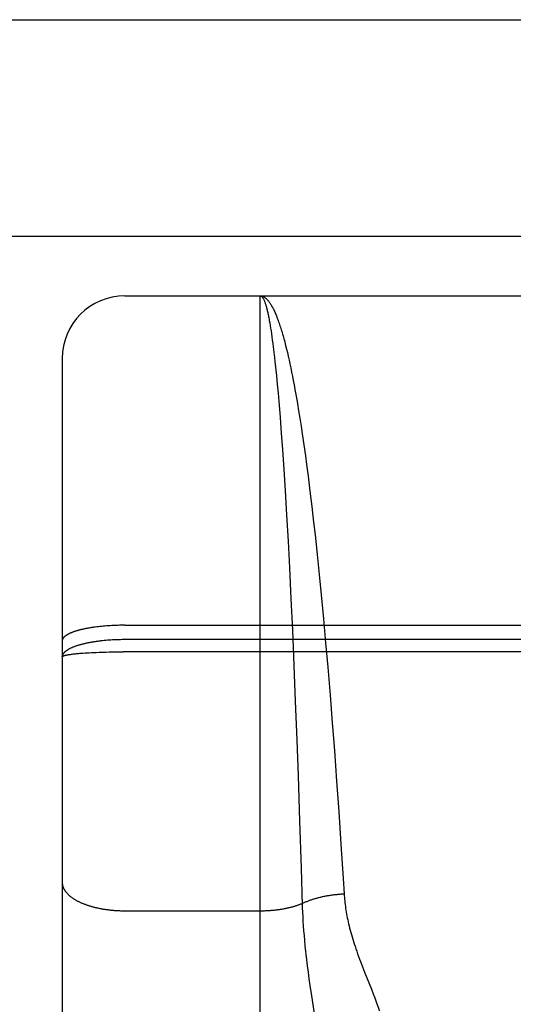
# Model space of a CAD drawing. Header units: inches. Extents: x 0 to 220, y 0 to 142.
# Tile 50 of 76: x 64.964 to 65.2, y 105.119 to 105.591. Entities that reach past the tile are written whole.
import ezdxf

# ---------------------------------------------------------------- set-up
doc = ezdxf.new("R2010")
doc.units = ezdxf.units.IN
doc.header["$LTSCALE"] = 12.090517
doc.header["$MEASUREMENT"] = 0
doc.linetypes.add('HIDDEN', pattern=[0.2, 0.1, -0.1])
doc.layers.add('LEFT_DOOR_ASSEMBLY', color=7, linetype='CONTINUOUS')

msp = doc.modelspace()

# ---------------------------------------------------------------- linework, layer by layer
at = {"layer": 'LEFT_DOOR_ASSEMBLY', "color": 3, "linetype": 'Continuous'}
msp.add_line((39.46364, 105.59117), (68.06714, 105.59117), dxfattribs=at)
at = {"layer": 'LEFT_DOOR_ASSEMBLY', "color": 8, "linetype": 'HIDDEN'}
for p, q in [((68.06714, 105.48717), (39.46364, 105.48717)), ((65.01414, 103.67367), (65.01414, 105.45867)), ((65.01414, 105.45867), (65.57914, 105.45867)), ((65.07914, 104.64788), (65.07914, 105.45867)), ((65.08344, 105.44694), (65.08365, 105.44575)), ((65.08365, 105.44575), (65.08386, 105.44451)), ((65.08386, 105.44451), (65.08407, 105.44321)), ((65.08407, 105.44321), (65.08428, 105.44185)), ((65.08428, 105.44185), (65.08449, 105.44045)), ((65.08449, 105.44045), (65.0847, 105.43898)), ((65.0847, 105.43898), (65.08491, 105.43747)), ((65.08491, 105.43747), (65.08512, 105.4359)), ((65.08512, 105.4359), (65.08533, 105.43427)), ((65.08533, 105.43427), (65.08563, 105.43174)), ((65.09088, 105.43646), (65.0913, 105.43485)), ((65.0913, 105.43485), (65.09171, 105.43319)), ((65.09171, 105.43319), (65.09213, 105.43147)), ((64.98414, 105.42867), (64.98414, 103.70367)), ((65.08563, 105.43174), (65.08594, 105.42909)), ((65.08594, 105.42909), (65.08615, 105.42726)), ((65.08615, 105.42726), (65.08645, 105.42443)), ((65.09213, 105.43147), (65.09254, 105.42971)), ((65.09254, 105.42971), (65.09295, 105.42789)), ((65.09295, 105.42789), (65.09335, 105.42603)), ((65.08645, 105.42443), (65.08686, 105.42047)), ((65.09335, 105.42603), (65.09376, 105.42411)), ((65.09376, 105.42411), (65.09416, 105.42215)), ((65.08686, 105.42047), (65.08726, 105.41632)), ((65.09416, 105.42215), (65.09457, 105.42013)), ((65.09457, 105.42013), (65.09497, 105.41807)), ((65.09497, 105.41807), (65.09537, 105.41596)), ((65.08726, 105.41632), (65.08765, 105.41199)), ((65.09537, 105.41596), (65.09577, 105.41381)), ((65.09577, 105.41381), (65.09636, 105.41049)), ((65.08765, 105.41199), (65.08815, 105.40631)), ((65.09636, 105.41049), (65.09695, 105.40707)), ((65.08815, 105.40631), (65.08863, 105.40035)), ((65.09695, 105.40707), (65.09754, 105.40356)), ((65.09754, 105.40356), (65.09812, 105.39994)), ((65.08863, 105.40035), (65.08921, 105.39286)), ((65.09812, 105.39994), (65.0987, 105.39624)), ((65.0987, 105.39624), (65.09927, 105.39244)), ((65.08921, 105.39286), (65.08977, 105.385)), ((65.09927, 105.39244), (65.10002, 105.38725)), ((65.08977, 105.385), (65.09042, 105.3754)), ((65.10002, 105.38725), (65.10077, 105.3819)), ((65.10077, 105.3819), (65.10133, 105.37779)), ((65.09042, 105.3754), (65.09105, 105.36537)), ((65.10133, 105.37779), (65.10206, 105.3722)), ((65.10206, 105.3722), (65.10296, 105.36503)), ((65.09105, 105.36537), (65.09176, 105.35342)), ((65.10296, 105.36503), (65.10385, 105.35766)), ((65.10385, 105.35766), (65.10472, 105.35012)), ((65.09176, 105.35342), (65.09245, 105.34101)), ((65.10472, 105.35012), (65.10541, 105.34397)), ((65.10541, 105.34397), (65.10642, 105.33456)), ((65.09245, 105.34101), (65.09311, 105.3282)), ((65.10642, 105.33456), (65.1074, 105.32497)), ((65.09311, 105.3282), (65.09383, 105.3134)), ((65.1074, 105.32497), (65.10836, 105.31522)), ((65.10836, 105.31522), (65.10945, 105.30372)), ((65.09383, 105.3134), (65.09452, 105.29833)), ((65.00075, 105.29989), (65.00001, 105.29979)), ((65.00151, 105.29998), (65.00075, 105.29989)), ((65.00228, 105.30006), (65.00151, 105.29998)), ((65.00306, 105.30014), (65.00228, 105.30006)), ((65.00384, 105.30022), (65.00306, 105.30014)), ((65.00464, 105.30029), (65.00384, 105.30022)), ((65.00544, 105.30035), (65.00464, 105.30029)), ((65.00625, 105.30041), (65.00544, 105.30035)), ((65.00706, 105.30046), (65.00625, 105.30041)), ((65.00788, 105.30051), (65.00706, 105.30046)), ((65.00995, 105.3006), (65.00912, 105.30056)), ((65.01079, 105.30062), (65.00995, 105.3006)), ((65.01162, 105.30064), (65.01079, 105.30062)), ((65.01246, 105.30066), (65.01162, 105.30064)), ((65.0133, 105.30067), (65.01246, 105.30066)), ((65.01414, 105.30067), (65.0133, 105.30067)), ((65.01414, 105.30067), (65.57957, 105.30067)), ((65.10945, 105.30372), (65.11049, 105.29216)), ((65.09452, 105.29833), (65.09525, 105.2814)), ((65.00424, 105.2933), (65.00345, 105.29322)), ((65.00503, 105.29337), (65.00424, 105.2933)), ((65.00584, 105.29344), (65.00503, 105.29337)), ((65.00665, 105.2935), (65.00584, 105.29344)), ((65.00747, 105.29356), (65.00665, 105.2935)), ((65.00829, 105.2936), (65.00747, 105.29356)), ((65.01037, 105.2937), (65.00953, 105.29367)), ((65.0112, 105.29372), (65.01037, 105.2937)), ((65.01204, 105.29374), (65.0112, 105.29372)), ((65.01288, 105.29376), (65.01204, 105.29374)), ((65.01372, 105.29376), (65.01288, 105.29376)), ((65.57957, 105.29376), (65.01372, 105.29376)), ((65.11049, 105.29216), (65.1115, 105.28052)), ((64.98809, 105.28671), (64.98852, 105.28677)), ((64.98852, 105.28677), (64.98897, 105.28682)), ((64.98897, 105.28682), (64.98944, 105.28688)), ((64.98944, 105.28688), (64.98992, 105.28694)), ((64.98992, 105.28694), (64.99043, 105.28699)), ((64.99043, 105.28699), (64.99095, 105.28704)), ((64.99095, 105.28704), (64.9915, 105.2871)), ((64.9915, 105.2871), (64.99206, 105.28715)), ((64.99206, 105.28715), (64.99264, 105.2872)), ((64.99264, 105.2872), (64.99323, 105.28725)), ((64.99323, 105.28725), (64.99415, 105.28732)), ((64.99415, 105.28732), (64.99511, 105.28738)), ((64.99511, 105.28738), (64.99611, 105.28744)), ((64.99611, 105.28744), (64.99713, 105.2875)), ((64.99713, 105.2875), (64.99818, 105.28756)), ((64.99818, 105.28756), (64.99927, 105.28761)), ((64.99927, 105.28761), (65.00038, 105.28766)), ((65.00038, 105.28766), (65.00189, 105.28772)), ((65.00189, 105.28772), (65.00345, 105.28777)), ((65.00345, 105.28777), (65.00503, 105.28782)), ((65.00503, 105.28782), (65.00665, 105.28786)), ((65.00665, 105.28786), (65.00829, 105.28789)), ((65.00829, 105.28789), (65.00995, 105.28791)), ((65.00995, 105.28791), (65.01162, 105.28793)), ((65.01162, 105.28793), (65.0133, 105.28793)), ((65.57999, 105.28793), (65.0133, 105.28793)), ((65.09525, 105.2814), (65.09594, 105.26431)), ((65.1115, 105.28052), (65.11261, 105.26717)), ((65.11261, 105.26717), (65.11367, 105.25383)), ((65.09594, 105.26431), (65.09666, 105.24549)), ((65.11367, 105.25383), (65.11467, 105.24057)), ((65.09666, 105.24549), (65.09727, 105.22849)), ((65.11467, 105.24057), (65.11575, 105.22583)), ((65.09727, 105.22849), (65.09801, 105.20679)), ((65.11575, 105.22583), (65.11676, 105.21136)), ((65.11676, 105.21136), (65.11782, 105.19569)), ((65.09801, 105.20679), (65.09873, 105.18419)), ((65.11782, 105.19569), (65.11889, 105.1791)), ((65.11889, 105.1791), (65.11934, 105.17182)), ((65.01414, 105.1637), (65.07955, 105.1637)), ((65.09938, 105.16302), (65.09949, 105.16087)), ((65.09949, 105.16087), (65.09961, 105.15868)), ((65.09961, 105.15868), (65.09975, 105.15644)), ((65.09975, 105.15644), (65.09992, 105.15414)), ((65.09992, 105.15414), (65.10011, 105.15179)), ((65.10011, 105.15179), (65.10033, 105.14936)), ((65.10033, 105.14936), (65.10057, 105.14685)), ((65.10057, 105.14685), (65.10085, 105.14423)), ((65.10132, 105.14011), (65.10168, 105.13722)), ((65.10168, 105.13722), (65.10207, 105.13421)), ((65.1282, 105.13676), (65.12919, 105.13424)), ((65.10207, 105.13421), (65.10249, 105.13109)), ((65.10249, 105.13109), (65.10295, 105.12787)), ((65.12919, 105.13424), (65.13244, 105.12603)), ((65.10295, 105.12787), (65.10367, 105.12295)), ((65.13244, 105.12603), (65.13327, 105.12392)), ((65.10367, 105.12295), (65.106, 105.10746))]:
    msp.add_line(p, q, dxfattribs=at)
for points in [[(65.07914, 105.45867), (65.07936, 105.45866), (65.07958, 105.45864), (65.07979, 105.4586), (65.08001, 105.45855), (65.08023, 105.45848), (65.08044, 105.4584), (65.08066, 105.4583), (65.08088, 105.45819), (65.08109, 105.45806), (65.08131, 105.45792), (65.08152, 105.45776), (65.08174, 105.45759), (65.08196, 105.45741), (65.08217, 105.4572), (65.08239, 105.45699), (65.0826, 105.45676), (65.08282, 105.45651), (65.08303, 105.45625), (65.08325, 105.45597), (65.08346, 105.45568), (65.08368, 105.45538), (65.08389, 105.45506), (65.08411, 105.45472), (65.08432, 105.45437), (65.08454, 105.45401), (65.08475, 105.45363), (65.08497, 105.45324), (65.08518, 105.45283), (65.0854, 105.4524), (65.08561, 105.45197), (65.08582, 105.45152), (65.08604, 105.45105), (65.08625, 105.45057), (65.08646, 105.45008), (65.08668, 105.44957), (65.08689, 105.44904), (65.0871, 105.44851), (65.08731, 105.44796), (65.08753, 105.44739), (65.08774, 105.44681), (65.08795, 105.44622), (65.08816, 105.44561), (65.08837, 105.44499), (65.08858, 105.44435), (65.08879, 105.4437), (65.089, 105.44304), (65.08921, 105.44236), (65.08942, 105.44167), (65.08963, 105.44097), (65.08984, 105.44025), (65.09005, 105.43952), (65.09026, 105.43877), (65.09047, 105.43801), (65.09068, 105.43724), (65.09088, 105.43646)], [(65.07914, 105.45867), (65.07925, 105.45866), (65.07936, 105.45864), (65.07947, 105.4586), (65.07958, 105.45855), (65.07969, 105.45849), (65.07979, 105.4584), (65.0799, 105.45831), (65.08001, 105.4582), (65.08012, 105.45807), (65.08023, 105.45793), (65.08033, 105.45778), (65.08044, 105.45761), (65.08055, 105.45742), (65.08066, 105.45722), (65.08077, 105.45701), (65.08087, 105.45678), (65.08098, 105.45654), (65.08109, 105.45628), (65.0812, 105.456), (65.0813, 105.45572), (65.08141, 105.45542), (65.08152, 105.4551), (65.08163, 105.45477), (65.08173, 105.45442), (65.08184, 105.45406), (65.08195, 105.45369), (65.08206, 105.4533), (65.08216, 105.4529), (65.08227, 105.45248), (65.08238, 105.45205), (65.08248, 105.4516), (65.08259, 105.45114), (65.0827, 105.45066), (65.0828, 105.45018), (65.08291, 105.44967), (65.08302, 105.44915), (65.08312, 105.44862), (65.08323, 105.44808), (65.08334, 105.44752), (65.08344, 105.44694)], [(65.00001, 105.29979), (64.99964, 105.29974), (64.99927, 105.29969), (64.9989, 105.29964), (64.99854, 105.29958), (64.99819, 105.29953), (64.99783, 105.29947), (64.99748, 105.29941), (64.99713, 105.29935), (64.99679, 105.29929), (64.99645, 105.29923), (64.99611, 105.29917), (64.99577, 105.29911), (64.99544, 105.29904), (64.99512, 105.29898), (64.99479, 105.29891), (64.99447, 105.29884), (64.99416, 105.29877), (64.99384, 105.2987), (64.99354, 105.29863), (64.99323, 105.29856), (64.99293, 105.29849), (64.99264, 105.29841), (64.99235, 105.29834), (64.99206, 105.29826), (64.99178, 105.29818), (64.9915, 105.29811), (64.99123, 105.29803), (64.99096, 105.29795), (64.99069, 105.29786), (64.99043, 105.29778), (64.99018, 105.2977), (64.98993, 105.29762), (64.98968, 105.29753), (64.98944, 105.29745), (64.9892, 105.29736), (64.98897, 105.29727), (64.98874, 105.29718), (64.98852, 105.2971), (64.98831, 105.29701), (64.9881, 105.29692), (64.98789, 105.29683), (64.98769, 105.29673), (64.98749, 105.29664), (64.9873, 105.29655), (64.98712, 105.29646), (64.98694, 105.29636), (64.98676, 105.29627), (64.98659, 105.29617), (64.98643, 105.29607), (64.98627, 105.29598), (64.98612, 105.29588), (64.98597, 105.29578), (64.98583, 105.29569), (64.98569, 105.29559), (64.98556, 105.29549), (64.98544, 105.29539), (64.98532, 105.29529), (64.9852, 105.29519), (64.9851, 105.29509), (64.98499, 105.29499), (64.9849, 105.29489), (64.98481, 105.29479), (64.98472, 105.29468), (64.98464, 105.29458), (64.98457, 105.29448), (64.9845, 105.29438), (64.98444, 105.29427), (64.98438, 105.29417), (64.98433, 105.29407), (64.98429, 105.29396), (64.98425, 105.29386), (64.98422, 105.29376), (64.98419, 105.29365), (64.98417, 105.29355), (64.98416, 105.29345), (64.98415, 105.29334), (64.98414, 105.29324)], [(65.00912, 105.30056), (65.00871, 105.30055), (65.00788, 105.30051)], [(65.00345, 105.29322), (65.00305, 105.29318), (65.00266, 105.29313), (65.00228, 105.29309), (65.00189, 105.29304), (65.00151, 105.29299), (65.00113, 105.29295), (65.00075, 105.29289), (65.00038, 105.29284), (65, 105.29279), (64.99963, 105.29273), (64.99927, 105.29268), (64.9989, 105.29262), (64.99854, 105.29256), (64.99818, 105.2925), (64.99783, 105.29243), (64.99748, 105.29237), (64.99713, 105.29231), (64.99678, 105.29224), (64.99644, 105.29217), (64.99611, 105.2921), (64.99577, 105.29203), (64.99544, 105.29196), (64.99511, 105.29189), (64.99479, 105.29181), (64.99447, 105.29174), (64.99415, 105.29166), (64.99384, 105.29158), (64.99353, 105.2915), (64.99323, 105.29142), (64.99293, 105.29134), (64.99264, 105.29126), (64.99234, 105.29118), (64.99206, 105.29109), (64.99178, 105.29101), (64.9915, 105.29092), (64.99122, 105.29083), (64.99095, 105.29074), (64.99069, 105.29065), (64.99043, 105.29056), (64.99017, 105.29047), (64.98992, 105.29038), (64.98968, 105.29028), (64.98944, 105.29019), (64.9892, 105.29009), (64.98897, 105.28999), (64.98874, 105.2899), (64.98852, 105.2898), (64.98831, 105.2897), (64.98809, 105.2896), (64.98789, 105.2895), (64.98769, 105.2894), (64.98749, 105.28929), (64.9873, 105.28919), (64.98712, 105.28909), (64.98694, 105.28898), (64.98676, 105.28888), (64.98659, 105.28877), (64.98643, 105.28866), (64.98627, 105.28856), (64.98612, 105.28845), (64.98597, 105.28834), (64.98583, 105.28823), (64.98569, 105.28812), (64.98556, 105.28801), (64.98544, 105.2879), (64.98532, 105.28779), (64.9852, 105.28768), (64.9851, 105.28757), (64.98499, 105.28745), (64.9849, 105.28734), (64.98481, 105.28723), (64.98472, 105.28711), (64.98464, 105.287), (64.98457, 105.28689), (64.9845, 105.28677), (64.98444, 105.28666), (64.98438, 105.28654), (64.98433, 105.28643), (64.98429, 105.28631), (64.98425, 105.2862), (64.98422, 105.28608), (64.98419, 105.28596), (64.98417, 105.28585), (64.98416, 105.28573), (64.98415, 105.28562), (64.98414, 105.2855)], [(65.00953, 105.29367), (65.00912, 105.29365), (65.00829, 105.2936)], [(64.98414, 105.2855), (64.98415, 105.28554), (64.98416, 105.28557), (64.98417, 105.2856), (64.98419, 105.28564), (64.98422, 105.28567), (64.98425, 105.28571), (64.98429, 105.28574), (64.98433, 105.28577), (64.98438, 105.28581), (64.98444, 105.28584), (64.9845, 105.28588), (64.98457, 105.28591), (64.98464, 105.28594), (64.98472, 105.28598), (64.98481, 105.28601), (64.9849, 105.28604), (64.98499, 105.28608), (64.9851, 105.28611), (64.9852, 105.28614), (64.98532, 105.28617), (64.98544, 105.28621), (64.98556, 105.28624), (64.98569, 105.28627), (64.98583, 105.2863), (64.98597, 105.28634), (64.98612, 105.28637), (64.98627, 105.2864), (64.98643, 105.28643), (64.98659, 105.28646), (64.98676, 105.2865), (64.98694, 105.28653), (64.98712, 105.28656), (64.9873, 105.28659), (64.98749, 105.28662), (64.98769, 105.28665), (64.98789, 105.28668), (64.98809, 105.28671)], [(65.09873, 105.18419), (65.09927, 105.16617), (65.0993, 105.16513), (65.09938, 105.16302)], [(64.98414, 105.17729), (64.98415, 105.1771), (64.98416, 105.17691), (64.98417, 105.17672), (64.98419, 105.17653), (64.98422, 105.17634), (64.98425, 105.17615), (64.98429, 105.17596), (64.98433, 105.17577), (64.98438, 105.17558), (64.98444, 105.17539), (64.9845, 105.1752), (64.98457, 105.17502), (64.98464, 105.17483), (64.98472, 105.17464), (64.98481, 105.17445), (64.9849, 105.17427), (64.98499, 105.17408), (64.9851, 105.1739), (64.9852, 105.17371), (64.98532, 105.17353), (64.98544, 105.17335), (64.98556, 105.17316), (64.98569, 105.17298), (64.98583, 105.1728), (64.98597, 105.17262), (64.98612, 105.17245), (64.98627, 105.17227), (64.98643, 105.17209), (64.98659, 105.17192), (64.98676, 105.17174), (64.98694, 105.17157), (64.98712, 105.1714), (64.9873, 105.17122), (64.98749, 105.17105), (64.98769, 105.17089), (64.98789, 105.17072), (64.98809, 105.17055), (64.98831, 105.17039), (64.98852, 105.17022), (64.98874, 105.17006), (64.98897, 105.1699), (64.9892, 105.16974), (64.98944, 105.16958), (64.98968, 105.16943), (64.98992, 105.16927), (64.99017, 105.16912), (64.99043, 105.16897), (64.99069, 105.16882), (64.99095, 105.16867), (64.99122, 105.16852), (64.9915, 105.16838), (64.99178, 105.16824), (64.99206, 105.16809), (64.99234, 105.16795), (64.99264, 105.16782), (64.99293, 105.16768), (64.99323, 105.16755), (64.99353, 105.16742), (64.99384, 105.16729), (64.99415, 105.16716), (64.99447, 105.16703), (64.99479, 105.16691), (64.99511, 105.16679), (64.99544, 105.16667), (64.99577, 105.16655), (64.99611, 105.16643), (64.99644, 105.16632), (64.99678, 105.16621), (64.99713, 105.1661), (64.99748, 105.16599), (64.99783, 105.16589), (64.99818, 105.16578), (64.99854, 105.16568), (64.9989, 105.16559), (64.99927, 105.16549), (64.99963, 105.1654), (65, 105.16531), (65.00038, 105.16522), (65.00075, 105.16513), (65.00113, 105.16505), (65.00151, 105.16497), (65.00189, 105.16489), (65.00228, 105.16481), (65.00266, 105.16474), (65.00305, 105.16466), (65.00345, 105.16459), (65.00384, 105.16453), (65.00424, 105.16446), (65.00463, 105.1644), (65.00503, 105.16434), (65.00544, 105.16429), (65.00584, 105.16423), (65.00624, 105.16418), (65.00665, 105.16413), (65.00706, 105.16409), (65.00747, 105.16404), (65.00788, 105.164), (65.00829, 105.16396), (65.00871, 105.16393), (65.00912, 105.16389), (65.00953, 105.16386), (65.00995, 105.16383), (65.01037, 105.16381), (65.01079, 105.16379), (65.0112, 105.16377), (65.01162, 105.16375), (65.01204, 105.16373), (65.01246, 105.16372), (65.01288, 105.16371), (65.0133, 105.16371), (65.01372, 105.1637), (65.01414, 105.1637)], [(65.09924, 105.1672), (65.09956, 105.16735), (65.09988, 105.1675), (65.1002, 105.16765), (65.10053, 105.16779), (65.10086, 105.16794), (65.1012, 105.16808), (65.10154, 105.16822), (65.10188, 105.16835), (65.10223, 105.16849), (65.10257, 105.16862), (65.10293, 105.16875), (65.10328, 105.16887), (65.10364, 105.169), (65.10401, 105.16912), (65.10437, 105.16924), (65.10474, 105.16936), (65.10511, 105.16947), (65.10548, 105.16959), (65.10586, 105.1697), (65.10624, 105.1698), (65.10662, 105.16991), (65.10701, 105.17001), (65.1074, 105.17011), (65.10779, 105.17021), (65.10818, 105.1703), (65.10857, 105.1704), (65.10897, 105.17049), (65.10937, 105.17057), (65.10977, 105.17066), (65.11017, 105.17074), (65.11057, 105.17082), (65.11098, 105.17089), (65.11139, 105.17096), (65.1118, 105.17104), (65.11221, 105.1711), (65.11262, 105.17117), (65.11303, 105.17123), (65.11345, 105.17129), (65.11386, 105.17135), (65.11428, 105.1714), (65.1147, 105.17145), (65.11512, 105.1715), (65.11554, 105.17154), (65.11596, 105.17158), (65.11638, 105.17162), (65.1168, 105.17166), (65.11722, 105.17169), (65.11765, 105.17172), (65.11807, 105.17175), (65.11849, 105.17177), (65.11892, 105.1718), (65.11934, 105.17182)], [(65.11934, 105.17182), (65.1194, 105.17097), (65.11946, 105.17012), (65.11954, 105.16926), (65.11962, 105.1684), (65.11972, 105.16753), (65.11983, 105.16665), (65.11994, 105.16577), (65.12007, 105.16488), (65.12021, 105.16398), (65.12036, 105.16307), (65.12052, 105.16215), (65.12069, 105.16123), (65.12087, 105.16029), (65.12107, 105.15934), (65.12128, 105.15838), (65.12151, 105.1574), (65.12174, 105.15641), (65.122, 105.1554), (65.12226, 105.15438), (65.12255, 105.15334), (65.12285, 105.15228), (65.12316, 105.15119), (65.12349, 105.15009), (65.12384, 105.14897), (65.12421, 105.14782), (65.12459, 105.14666), (65.12499, 105.14547), (65.12541, 105.14427), (65.12584, 105.14305), (65.12629, 105.14181), (65.12676, 105.14055), (65.12723, 105.13929), (65.1282, 105.13676)], [(65.07955, 105.1637), (65.07996, 105.16371), (65.08037, 105.16371), (65.08078, 105.16372), (65.08118, 105.16373), (65.08159, 105.16375), (65.082, 105.16376), (65.0824, 105.16378), (65.08281, 105.1638), (65.08321, 105.16383), (65.08361, 105.16385), (65.08402, 105.16388), (65.08442, 105.16391), (65.08482, 105.16395), (65.08522, 105.16398), (65.08562, 105.16402), (65.08602, 105.16406), (65.08641, 105.16411), (65.08681, 105.16415), (65.0872, 105.1642), (65.08759, 105.16425), (65.08798, 105.1643), (65.08837, 105.16436), (65.08876, 105.16442), (65.08915, 105.16448), (65.08953, 105.16454), (65.08991, 105.16461), (65.09029, 105.16467), (65.09067, 105.16474), (65.09104, 105.16482), (65.09142, 105.16489), (65.09179, 105.16497), (65.09216, 105.16505), (65.09252, 105.16513), (65.09289, 105.16521), (65.09325, 105.1653), (65.09361, 105.16538), (65.09396, 105.16547), (65.09432, 105.16557), (65.09467, 105.16566), (65.09501, 105.16576), (65.09536, 105.16586), (65.0957, 105.16596), (65.09604, 105.16606), (65.09637, 105.16617), (65.09671, 105.16627), (65.09703, 105.16638), (65.09736, 105.16649), (65.09768, 105.16661), (65.098, 105.16672), (65.09832, 105.16684), (65.09863, 105.16696), (65.09894, 105.16708), (65.09924, 105.1672)], [(65.10085, 105.14423), (65.10099, 105.14289), (65.10132, 105.14011)], [(65.13327, 105.12392), (65.13403, 105.12192), (65.13439, 105.12097), (65.13473, 105.12003), (65.13506, 105.11913), (65.13538, 105.11824), (65.13568, 105.11738), (65.13596, 105.11654), (65.13623, 105.11573)]]:
    msp.add_lwpolyline(points, dxfattribs=at)
msp.add_arc((65.01414, 105.42867), 0.03, 90, 180, dxfattribs=at)

doc.saveas('drawing.dxf')
